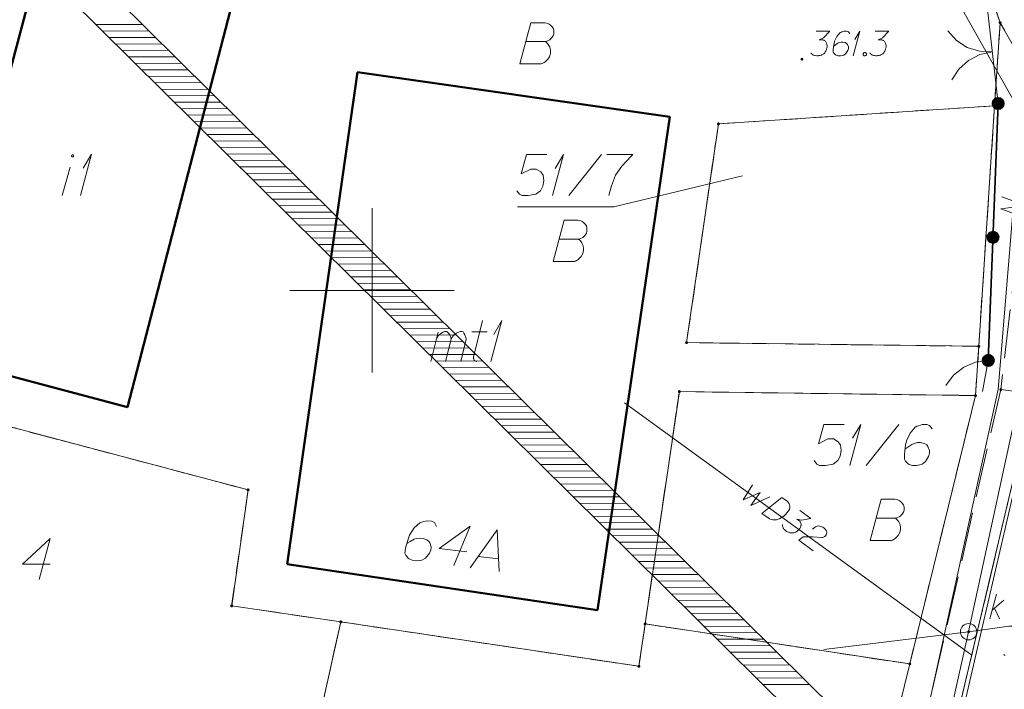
# Model space of a CAD drawing. Header units: metres. Extents: x 5555129 to 5555568, y 5636170 to 5636517.
# Tile 134 of 162: x 5555489 to 5555519, y 5636388 to 5636408. Entities that reach past the tile are written whole.
import ezdxf

# ---------------------------------------------------------------- set-up
doc = ezdxf.new("R2010")
doc.units = ezdxf.units.M
doc.header["$MEASUREMENT"] = 0
for name, pattern in [('03-linia 3 1', [2, 1.5, -0.5]), ('L_0_06', [2, 1.5, -0.5]), ('PRZER1-1', [2, 1, -1]), ('PRZER3-1', [4, 3, -1])]:
    doc.linetypes.add(name, pattern=pattern)
for name, color, linetype, lineweight in [('#digitalizacja', 7, 'Continuous', 18), ('#skartowane', 7, 'Continuous', 18), ('#zakres', 7, 'Continuous', 18)]:
    doc.layers.add(name, color=color, linetype=linetype, lineweight=lineweight)
for name, color, linetype, lineweight, true_color in [('GEPADR', 7, 'Continuous', 18, 0x0a0909), ('GEPADR_O', 7, 'Continuous', 18, 0x0a0909), ('GEPPGD', 7, 'Continuous', 18, 0x008000), ('GESBZO', 7, 'Continuous', 50, 0x0a0909), ('GESBZO_O', 7, 'Continuous', 50, 0x0a0909), ('GESDZI', 7, 'Continuous', 18, 0x0a0909), ('GESDZI_O', 7, 'Continuous', 18, 0x0a0909), ('GESKKL', 7, 'PRZER3-1', 18, 0x008000), ('GESUZY', 7, 'PRZER1-1', 18, 0x008000), ('GESUZY_O', 7, 'PRZER1-1', 18, 0x008000), ('GULENN', 1, 'Continuous', 18, 0xff0000), ('GULENN_O', 1, 'Continuous', 18, 0xff0000)]:
    doc.layers.add(name, color=color, linetype=linetype, lineweight=lineweight, true_color=true_color)

# ---------------------------------------------------------------- blocks, each defined once
blk = doc.blocks.new('EPPGN')
blk.add_hatch(color=0).paths.add_polyline_path([(0, -0.09), (-0.027812, -0.085595), (-0.052901, -0.072812), (-0.072812, -0.052901), (-0.085595, -0.027812), (-0.09, 0), (-0.085595, 0.027812), (-0.072812, 0.052901), (-0.052901, 0.072812), (-0.027812, 0.085595), (0, 0.09), (0.027812, 0.085595), (0.052901, 0.072812), (0.072812, 0.052901), (0.085595, 0.027812), (0.09, 0), (0.085595, -0.027812), (0.072812, -0.052901), (0.052901, -0.072812), (0.027812, -0.085595)])
blk = doc.blocks.new('POINT_1')
blk.add_hatch(color=0).paths.add_polyline_path([(-0.000884, -0.0025), (-0.0025, -0.000884), (-0.0025, 0.000884), (0.000884, 0.0025), (0.0025, 0.000884), (0.0025, -0.000884), (0.000884, -0.0025)])
blk = doc.blocks.new('SLBRA')
at = {"color": 0, "flags": 128}
for points in [[(0, 0), (-0.068148, -0.517638), (-0.267949, -1), (-0.585786, -1.414214), (-1, -1.732051)], [(1, -1.732051), (0.585786, -1.414214), (0.267949, -1), (0.068148, -0.517638), (0, 0)]]:
    blk.add_lwpolyline(points, dxfattribs=at)
blk = doc.blocks.new('*U168')
at = {"layer": 'GEPADR_O', "color": 7, "linetype": 'ByBlock', "lineweight": 18}
blk.add_line((5555503.231, 5636391.905), (5555503.846, 5636391.825), dxfattribs=at)
at = {"layer": 'GEPADR_O', "color": 7, "linetype": 'ByBlock', "lineweight": 18, "flags": 128}
blk.add_lwpolyline([(5555502.988, 5636391.559), (5555503.803, 5636392.714), (5555503.867, 5636391.445)], dxfattribs=at)
blk = doc.blocks.new('*U196')
at = {"layer": 'GESBZO_O', "color": 7, "linetype": 'ByBlock', "lineweight": 18}
blk.add_line((5555490.576, 5636402.894), (5555490.812, 5636403.75), dxfattribs=at)
at = {"layer": 'GESBZO_O', "color": 7, "linetype": 'ByBlock', "lineweight": 18, "flags": 128}
blk.add_lwpolyline([(5555490.922, 5636404.094), (5555490.921, 5636404.098), (5555490.921, 5636404.101), (5555490.92, 5636404.104), (5555490.919, 5636404.107), (5555490.917, 5636404.11), (5555490.916, 5636404.113), (5555490.914, 5636404.115), (5555490.911, 5636404.118), (5555490.909, 5636404.12), (5555490.906, 5636404.121), (5555490.903, 5636404.123), (5555490.9, 5636404.124), (5555490.897, 5636404.125), (5555490.894, 5636404.125), (5555490.891, 5636404.126), (5555490.887, 5636404.125), (5555490.884, 5636404.125), (5555490.881, 5636404.124), (5555490.878, 5636404.123), (5555490.875, 5636404.121), (5555490.872, 5636404.12), (5555490.87, 5636404.118), (5555490.867, 5636404.115), (5555490.865, 5636404.113), (5555490.864, 5636404.11), (5555490.862, 5636404.107), (5555490.861, 5636404.104), (5555490.86, 5636404.101), (5555490.86, 5636404.098), (5555490.86, 5636404.094), (5555490.86, 5636404.091), (5555490.86, 5636404.088), (5555490.861, 5636404.085), (5555490.862, 5636404.082), (5555490.864, 5636404.079), (5555490.865, 5636404.076), (5555490.867, 5636404.074), (5555490.87, 5636404.071), (5555490.872, 5636404.069), (5555490.875, 5636404.067), (5555490.878, 5636404.066), (5555490.881, 5636404.065), (5555490.884, 5636404.064), (5555490.887, 5636404.063), (5555490.891, 5636404.063), (5555490.894, 5636404.063), (5555490.897, 5636404.064), (5555490.9, 5636404.065), (5555490.903, 5636404.066), (5555490.906, 5636404.067), (5555490.909, 5636404.069), (5555490.911, 5636404.071), (5555490.914, 5636404.074), (5555490.916, 5636404.076), (5555490.917, 5636404.079), (5555490.919, 5636404.082), (5555490.92, 5636404.085), (5555490.921, 5636404.088), (5555490.921, 5636404.091), (5555490.922, 5636404.094)], dxfattribs=at)
blk = doc.blocks.new('*U197')
at = {"layer": 'GESBZO_O', "color": 7, "linetype": 'ByBlock', "lineweight": 18}
for q in [(5555491.127, 5636402.894), (5555491.215, 5636403.72)]:
    blk.add_line((5555491.461, 5636404.144), q, dxfattribs=at)
blk = doc.blocks.new('*U198')
at = {"layer": 'GESBZO_O', "color": 7, "linetype": 'ByBlock', "lineweight": 18}
for p, q in [((5555501.785, 5636397.835), (5555502.011, 5636398.731)), ((5555502.237, 5636397.835), (5555502.405, 5636398.514))]:
    blk.add_line(p, q, dxfattribs=at)
at = {"layer": 'GESBZO_O', "color": 7, "linetype": 'ByBlock', "lineweight": 18, "flags": 128}
blk.add_lwpolyline([(5555501.952, 5636398.495), (5555502.001, 5636398.603), (5555502.05, 5636398.662), (5555502.11, 5636398.701), (5555502.169, 5636398.731), (5555502.208, 5636398.75), (5555502.267, 5636398.75), (5555502.287, 5636398.74), (5555502.326, 5636398.701), (5555502.365, 5636398.652), (5555502.395, 5636398.563), (5555502.405, 5636398.514), (5555502.454, 5636398.603), (5555502.513, 5636398.662), (5555502.572, 5636398.701), (5555502.631, 5636398.731), (5555502.68, 5636398.75), (5555502.73, 5636398.75), (5555502.769, 5636398.74), (5555502.798, 5636398.701), (5555502.828, 5636398.652), (5555502.858, 5636398.563), (5555502.867, 5636398.514), (5555502.7, 5636397.835)], dxfattribs=at)
blk = doc.blocks.new('*U199')
at = {"layer": 'GESBZO_O', "color": 7, "linetype": 'ByBlock', "lineweight": 18}
for p, q in [((5555503.084, 5636397.973), (5555503.36, 5636399.085)), ((5555503.035, 5636398.74), (5555503.507, 5636398.74))]:
    blk.add_line(p, q, dxfattribs=at)
at = {"layer": 'GESBZO_O', "color": 7, "linetype": 'ByBlock', "lineweight": 18, "flags": 128}
blk.add_lwpolyline([(5555503.192, 5636397.835), (5555503.179, 5636397.837), (5555503.166, 5636397.842), (5555503.154, 5636397.847), (5555503.142, 5636397.854), (5555503.131, 5636397.862), (5555503.121, 5636397.871), (5555503.112, 5636397.881), (5555503.105, 5636397.892), (5555503.098, 5636397.904), (5555503.093, 5636397.917), (5555503.088, 5636397.929), (5555503.086, 5636397.943), (5555503.084, 5636397.956), (5555503.085, 5636397.969), (5555503.086, 5636397.982)], dxfattribs=at)
blk = doc.blocks.new('*U200')
at = {"layer": 'GESBZO_O', "color": 7, "linetype": 'ByBlock', "lineweight": 18}
for q in [(5555503.615, 5636397.835), (5555503.704, 5636398.662)]:
    blk.add_line((5555503.95, 5636399.085), q, dxfattribs=at)
blk = doc.blocks.new('*U216')
at = {"layer": 'GESDZI_O', "color": 96, "linetype": 'ByBlock', "lineweight": 18}
for q in [(5555505.486, 5636402.888), (5555505.575, 5636403.715)]:
    blk.add_line((5555505.821, 5636404.138), q, dxfattribs=at)
blk = doc.blocks.new('*U218')
at = {"layer": 'GESDZI_O', "color": 96, "linetype": 'ByBlock', "lineweight": 18}
for q in [(5555514.533, 5636394.673), (5555514.621, 5636395.499)]:
    blk.add_line((5555514.867, 5636395.923), q, dxfattribs=at)
blk = doc.blocks.new('*U277')
at = {"layer": '#skartowane', "color": 7, "linetype": 'ByBlock', "lineweight": 18}
for q in [(5555514.64, 5636407.141), (5555514.693, 5636407.637)]:
    blk.add_line((5555514.841, 5636407.891), q, dxfattribs=at)
blk = doc.blocks.new('*U1598')
at = {"layer": '#digitalizacja', "color": 36, "linetype": 'ByBlock', "lineweight": 18, "true_color": 0x803300}
for p, q in [((5555518.795, 5636390.006), (5555518.996, 5636390.756)), ((5555518.866, 5636390.272), (5555519.221, 5636390.567)), ((5555518.937, 5636390.331), (5555519.091, 5636390.006))]:
    blk.add_line(p, q, dxfattribs=at)

msp = doc.modelspace()

# ---------------------------------------------------------------- hatches: boundary and pattern name
at = {"layer": '#digitalizacja', "linetype": 'Continuous', "lineweight": 18}
h = msp.add_hatch(color=7, dxfattribs=at)
edge = h.paths.add_edge_path()
edge.add_arc((5555518.151, 5636389.61), 0.045, 0, 360)
at = {"layer": '#skartowane', "linetype": 'Continuous', "lineweight": 18}
h = msp.add_hatch(color=7, dxfattribs=at)
edge = h.paths.add_edge_path()
edge.add_arc((5555513.08, 5636407.04), 0.045, 0, 360)
at = {"layer": '#skartowane', "linetype": 'Continuous', "lineweight": 35}
h = msp.add_hatch(color=7, dxfattribs=at)
edge = h.paths.add_edge_path()
edge.add_arc((5555519.05, 5636405.69), 0.175, 0, 360)
h = msp.add_hatch(color=7, dxfattribs=at)
edge = h.paths.add_edge_path()
edge.add_arc((5555518.894, 5636401.617), 0.175, 0, 360)
h = msp.add_hatch(color=7, dxfattribs=at)
edge = h.paths.add_edge_path()
edge.add_arc((5555518.75, 5636397.87), 0.175, 0, 360)
at = {"layer": '#skartowane', "linetype": 'Continuous', "lineweight": 18}
h = msp.add_hatch(color=7, dxfattribs=at)
edge = h.paths.add_edge_path()
edge.add_arc((5555519.13, 5636396.98), 0.045, 0, 360)

# ---------------------------------------------------------------- linework, layer by layer
at = {"layer": '#digitalizacja', "color": 36, "linetype": 'Continuous', "lineweight": 18, "true_color": 0x803300}
for p, q in [((5555525.6, 5636424.155), (5555518.151, 5636389.61)), ((5555518.151, 5636389.61), (5555513.751, 5636389.075)), ((5555518.151, 5636389.61), (5555516.078, 5636380.445))]:
    msp.add_line(p, q, dxfattribs=at)
at = {"layer": '#digitalizacja', "color": 5, "linetype": 'Continuous', "lineweight": 18}
for p, q in [((5555521.062, 5636400.568), (5555515.436, 5636376.175)), ((5555507.679, 5636396.583), (5555518.245, 5636388.898))]:
    msp.add_line(p, q, dxfattribs=at)
at = {"layer": '#digitalizacja', "color": 5, "linetype": 'Continuous', "lineweight": 18, "flags": 128}
for points in [[(5555468.916, 5636474.304), (5555508.576, 5636429.685), (5555515.269, 5636413.34), (5555521.42, 5636402.404)], [(5555511.573, 5636394.086), (5555511.295, 5636393.624), (5555511.813, 5636393.853), (5555511.529, 5636393.453), (5555512.106, 5636393.714)], [(5555512.467, 5636393.699), (5555512.63, 5636393.581), (5555512.66, 5636393.551), (5555512.67, 5636393.536), (5555512.687, 5636393.509), (5555512.695, 5636393.489), (5555512.702, 5636393.469), (5555512.709, 5636393.428), (5555512.709, 5636393.399), (5555512.698, 5636393.334), (5555512.622, 5636393.228), (5555512.582, 5636393.184), (5555512.56, 5636393.164), (5555512.538, 5636393.143), (5555512.516, 5636393.123), (5555512.489, 5636393.106), (5555512.459, 5636393.084), (5555512.408, 5636393.055), (5555512.385, 5636393.043), (5555512.308, 5636393.018), (5555512.254, 5636393.014), (5555512.199, 5636393.018), (5555512.142, 5636393.03), (5555512.096, 5636393.048), (5555512.05, 5636393.075), (5555511.864, 5636393.21), (5555512.467, 5636393.699)], [(5555513.012, 5636393.303), (5555513.346, 5636393.06), (5555513.07, 5636393.012), (5555512.927, 5636393.036), (5555513.013, 5636392.973), (5555513.029, 5636392.955), (5555513.035, 5636392.943), (5555513.041, 5636392.931), (5555513.047, 5636392.919), (5555513.055, 5636392.891), (5555513.055, 5636392.87), (5555513.054, 5636392.849), (5555513.048, 5636392.831), (5555513.033, 5636392.79), (5555513.017, 5636392.758), (5555513.007, 5636392.744), (5555512.993, 5636392.725), (5555512.967, 5636392.7), (5555512.949, 5636392.684), (5555512.93, 5636392.668), (5555512.915, 5636392.658), (5555512.903, 5636392.652), (5555512.891, 5636392.645), (5555512.88, 5636392.639), (5555512.86, 5636392.632), (5555512.831, 5636392.623), (5555512.807, 5636392.619), (5555512.79, 5636392.617), (5555512.769, 5636392.618), (5555512.748, 5636392.619), (5555512.722, 5636392.623), (5555512.709, 5636392.625), (5555512.668, 5636392.64), (5555512.636, 5636392.656), (5555512.613, 5636392.665), (5555512.58, 5636392.689), (5555512.545, 5636392.722), (5555512.534, 5636392.737), (5555512.524, 5636392.752), (5555512.513, 5636392.767), (5555512.505, 5636392.787), (5555512.498, 5636392.807), (5555512.488, 5636392.844), (5555512.488, 5636392.873)], [(5555513.398, 5636392.73), (5555513.488, 5636392.803), (5555513.568, 5636392.833), (5555513.628, 5636392.825), (5555513.681, 5636392.808), (5555513.718, 5636392.789), (5555513.742, 5636392.771), (5555513.782, 5636392.735), (5555513.804, 5636392.705), (5555513.814, 5636392.69), (5555513.833, 5636392.655), (5555513.833, 5636392.625), (5555513.829, 5636392.599), (5555513.823, 5636392.581), (5555513.814, 5636392.559), (5555513.797, 5636392.535), (5555513.774, 5636392.514), (5555513.759, 5636392.503), (5555513.736, 5636392.491), (5555513.708, 5636392.483), (5555513.683, 5636392.479), (5555513.4, 5636392.502), (5555513.113, 5636392.499), (5555512.986, 5636392.394), (5555513.421, 5636392.078)]]:
    msp.add_lwpolyline(points, dxfattribs=at)
at = {"layer": '#digitalizacja', "color": 7, "linetype": 'Continuous', "lineweight": 18, "flags": 128}
msp.add_lwpolyline([(5555522.72, 5636389.782), (5555519.389, 5636389.782), (5555518.151, 5636389.61)], dxfattribs=at)
at = {"layer": '#digitalizacja', "color": 36, "linetype": 'Continuous', "lineweight": 18, "true_color": 0x803300, "flags": 128}
msp.add_lwpolyline([(5555519.266, 5636388.885), (5555519.236, 5636388.909), (5555519.218, 5636388.933)], dxfattribs=at)
at = {"layer": '#digitalizacja', "color": 36, "linetype": 'Continuous', "lineweight": 18, "true_color": 0x803300}
msp.add_circle((5555518.151, 5636389.61), 0.25, dxfattribs=at)
at = {"layer": '#skartowane', "color": 7, "linetype": 'Continuous', "lineweight": 18}
for p, q in [((5555519.05, 5636405.69), (5555518.7, 5636408.83)), ((5555518.57, 5636396.92), (5555518.75, 5636397.87))]:
    msp.add_line(p, q, dxfattribs=at)
at = {"layer": '#skartowane', "color": 7, "linetype": 'Continuous', "lineweight": 35}
msp.add_line((5555518.75, 5636397.87), (5555519.05, 5636405.69), dxfattribs=at)
at = {"layer": '#skartowane', "color": 7, "linetype": '03-linia 3 1', "lineweight": 18}
msp.add_line((5555517.05, 5636387.87), (5555519.13, 5636396.98), dxfattribs=at)
at = {"layer": '#skartowane', "color": 7, "linetype": 'L_0_06', "lineweight": 18, "flags": 128}
msp.add_lwpolyline([(5555523.62, 5636400.34), (5555522.93, 5636399.83), (5555521.94, 5636396.63), (5555519.13, 5636396.98), (5555520.4, 5636407.92), (5555519.76, 5636408.76), (5555518.17, 5636415.97), (5555516.69, 5636419.92), (5555513.22, 5636426.28), (5555507.7, 5636431.28), (5555495.03, 5636442.55), (5555497.55, 5636445.67), (5555510.37, 5636434.83), (5555515.51, 5636430.51), (5555517.4, 5636429.99), (5555519.91, 5636429.73), (5555521.33, 5636430.42), (5555525.04, 5636427.93), (5555526.54, 5636426.97), (5555528.86, 5636426.67), (5555531.07, 5636426.79), (5555533.23, 5636427.66), (5555535.2, 5636426.14), (5555526.67, 5636409.15), (5555526.12, 5636407.57), (5555526.26, 5636407.12), (5555523.62, 5636400.34)], close=True, dxfattribs=at)
at = {"layer": '#skartowane', "color": 7, "linetype": 'Continuous', "lineweight": 18, "flags": 128}
for points in [[(5555513.518, 5636407.891), (5555513.932, 5636407.891), (5555513.737, 5636407.69), (5555513.607, 5636407.625), (5555513.713, 5636407.625), (5555513.737, 5636407.619), (5555513.748, 5636407.613), (5555513.76, 5636407.607), (5555513.772, 5636407.601), (5555513.796, 5636407.584), (5555513.808, 5636407.566), (5555513.819, 5636407.548), (5555513.825, 5636407.53), (5555513.837, 5636407.489), (5555513.843, 5636407.454), (5555513.843, 5636407.436), (5555513.843, 5636407.412), (5555513.837, 5636407.377), (5555513.831, 5636407.353), (5555513.825, 5636407.33), (5555513.819, 5636407.312), (5555513.813, 5636407.3), (5555513.808, 5636407.288), (5555513.802, 5636407.276), (5555513.79, 5636407.259), (5555513.772, 5636407.235), (5555513.754, 5636407.217), (5555513.743, 5636407.206), (5555513.725, 5636407.194), (5555513.707, 5636407.182), (5555513.684, 5636407.17), (5555513.672, 5636407.164), (5555513.63, 5636407.152), (5555513.595, 5636407.147), (5555513.571, 5636407.141), (5555513.53, 5636407.141), (5555513.483, 5636407.147), (5555513.465, 5636407.152), (5555513.447, 5636407.158), (5555513.43, 5636407.164), (5555513.412, 5636407.176), (5555513.394, 5636407.188), (5555513.365, 5636407.211), (5555513.347, 5636407.235)], [(5555514.54, 5636407.808), (5555514.493, 5636407.873), (5555514.439, 5636407.891), (5555514.357, 5636407.891), (5555514.298, 5636407.867), (5555514.262, 5636407.855), (5555514.233, 5636407.837), (5555514.138, 5636407.731), (5555514.073, 5636407.589), (5555514.056, 5636407.513), (5555514.032, 5636407.341), (5555514.032, 5636407.253), (5555514.056, 5636407.217), (5555514.103, 5636407.17), (5555514.121, 5636407.158), (5555514.18, 5636407.141), (5555514.256, 5636407.141), (5555514.315, 5636407.152), (5555514.357, 5636407.164), (5555514.416, 5636407.211), (5555514.475, 5636407.306), (5555514.493, 5636407.365), (5555514.493, 5636407.412), (5555514.463, 5636407.489), (5555514.439, 5636407.519), (5555514.398, 5636407.542), (5555514.327, 5636407.56), (5555514.274, 5636407.56), (5555514.209, 5636407.542), (5555514.168, 5636407.525), (5555514.097, 5636407.477), (5555514.061, 5636407.448), (5555514.044, 5636407.43)], [(5555515.313, 5636407.891), (5555515.727, 5636407.891), (5555515.532, 5636407.69), (5555515.402, 5636407.625), (5555515.508, 5636407.625), (5555515.532, 5636407.619), (5555515.544, 5636407.613), (5555515.555, 5636407.607), (5555515.567, 5636407.601), (5555515.591, 5636407.584), (5555515.603, 5636407.566), (5555515.614, 5636407.548), (5555515.62, 5636407.53), (5555515.632, 5636407.489), (5555515.638, 5636407.454), (5555515.638, 5636407.436), (5555515.638, 5636407.412), (5555515.632, 5636407.377), (5555515.626, 5636407.353), (5555515.62, 5636407.33), (5555515.614, 5636407.312), (5555515.609, 5636407.3), (5555515.603, 5636407.288), (5555515.597, 5636407.276), (5555515.585, 5636407.259), (5555515.567, 5636407.235), (5555515.55, 5636407.217), (5555515.538, 5636407.206), (5555515.52, 5636407.194), (5555515.502, 5636407.182), (5555515.479, 5636407.17), (5555515.467, 5636407.164), (5555515.425, 5636407.152), (5555515.39, 5636407.147), (5555515.366, 5636407.141), (5555515.325, 5636407.141), (5555515.278, 5636407.147), (5555515.26, 5636407.152), (5555515.242, 5636407.158), (5555515.225, 5636407.164), (5555515.207, 5636407.176), (5555515.189, 5636407.188), (5555515.16, 5636407.211), (5555515.142, 5636407.235)], [(5555514.977, 5636407.241), (5555515.006, 5636407.241), (5555515.024, 5636407.229), (5555515.042, 5636407.206), (5555515.042, 5636407.176), (5555515.024, 5636407.152), (5555515.006, 5636407.141), (5555514.977, 5636407.141), (5555514.959, 5636407.152), (5555514.941, 5636407.176), (5555514.941, 5636407.206), (5555514.959, 5636407.229), (5555514.977, 5636407.241)]]:
    msp.add_lwpolyline(points, dxfattribs=at)
at = {"layer": '#skartowane', "color": 7, "flags": 128}
msp.add_lwpolyline([(5555517.458, 5636397.108), (5555517.694, 5636397.421), (5555518.002, 5636397.662), (5555518.362, 5636397.815), (5555518.75, 5636397.87)], dxfattribs=at)
at = {"layer": '#skartowane', "color": 7, "linetype": 'Continuous', "lineweight": 35}
for centre in [(5555519.05, 5636405.69), (5555518.894, 5636401.617), (5555518.75, 5636397.87)]:
    msp.add_circle(centre, 0.175, dxfattribs=at)
at = {"layer": '#zakres', "color": 134, "linetype": 'Continuous', "lineweight": 18}
for p, q in [((5555484.202, 5636416.82), (5555514.552, 5636386.785)), ((5555483.498, 5636416.11), (5555513.848, 5636386.075)), ((5555491.608, 5636408.091), (5555493.008, 5636408.098)), ((5555491.807, 5636407.894), (5555493.207, 5636407.901)), ((5555492.006, 5636407.697), (5555493.406, 5636407.704)), ((5555492.205, 5636407.5), (5555493.605, 5636407.507)), ((5555492.404, 5636407.303), (5555493.804, 5636407.31)), ((5555492.603, 5636407.106), (5555494.003, 5636407.113)), ((5555492.802, 5636406.909), (5555494.202, 5636406.916)), ((5555493.002, 5636406.712), (5555494.401, 5636406.719)), ((5555493.201, 5636406.515), (5555494.601, 5636406.522)), ((5555493.4, 5636406.318), (5555494.8, 5636406.325)), ((5555493.599, 5636406.121), (5555494.999, 5636406.129)), ((5555493.798, 5636405.924), (5555495.198, 5636405.932)), ((5555493.997, 5636405.727), (5555495.397, 5636405.735)), ((5555494.196, 5636405.53), (5555495.596, 5636405.538)), ((5555494.395, 5636405.333), (5555495.795, 5636405.341)), ((5555494.594, 5636405.136), (5555495.994, 5636405.144)), ((5555494.793, 5636404.94), (5555496.193, 5636404.947)), ((5555494.992, 5636404.743), (5555496.392, 5636404.75)), ((5555495.191, 5636404.546), (5555496.591, 5636404.553)), ((5555495.39, 5636404.349), (5555496.79, 5636404.356)), ((5555495.589, 5636404.152), (5555496.989, 5636404.159)), ((5555495.788, 5636403.955), (5555497.188, 5636403.962)), ((5555495.987, 5636403.758), (5555497.387, 5636403.765)), ((5555496.186, 5636403.561), (5555497.586, 5636403.568)), ((5555496.385, 5636403.364), (5555497.785, 5636403.371)), ((5555496.584, 5636403.167), (5555497.984, 5636403.174)), ((5555496.783, 5636402.97), (5555498.183, 5636402.977)), ((5555496.982, 5636402.773), (5555498.382, 5636402.78)), ((5555497.181, 5636402.576), (5555498.581, 5636402.583)), ((5555497.38, 5636402.379), (5555498.78, 5636402.386)), ((5555497.579, 5636402.182), (5555498.979, 5636402.189)), ((5555497.778, 5636401.985), (5555499.178, 5636401.993)), ((5555497.977, 5636401.788), (5555499.377, 5636401.796)), ((5555498.176, 5636401.591), (5555499.576, 5636401.599)), ((5555498.375, 5636401.394), (5555499.775, 5636401.402)), ((5555498.574, 5636401.197), (5555499.974, 5636401.205)), ((5555498.773, 5636401), (5555500.173, 5636401.008)), ((5555498.972, 5636400.803), (5555500.372, 5636400.811)), ((5555499.171, 5636400.607), (5555500.571, 5636400.614)), ((5555499.37, 5636400.41), (5555500.77, 5636400.417)), ((5555499.569, 5636400.213), (5555500.969, 5636400.22)), ((5555499.768, 5636400.016), (5555501.168, 5636400.023)), ((5555499.967, 5636399.819), (5555501.367, 5636399.826)), ((5555500.166, 5636399.622), (5555501.566, 5636399.629)), ((5555500.365, 5636399.425), (5555501.765, 5636399.432)), ((5555500.564, 5636399.228), (5555501.964, 5636399.235)), ((5555500.763, 5636399.031), (5555502.163, 5636399.038)), ((5555500.962, 5636398.834), (5555502.362, 5636398.841)), ((5555501.161, 5636398.637), (5555502.561, 5636398.644)), ((5555501.36, 5636398.44), (5555502.76, 5636398.447)), ((5555501.559, 5636398.243), (5555502.959, 5636398.25)), ((5555501.758, 5636398.046), (5555503.158, 5636398.053)), ((5555501.957, 5636397.849), (5555503.357, 5636397.856)), ((5555502.156, 5636397.652), (5555503.556, 5636397.66)), ((5555502.355, 5636397.455), (5555503.755, 5636397.463)), ((5555502.554, 5636397.258), (5555503.954, 5636397.266)), ((5555502.753, 5636397.061), (5555504.153, 5636397.069)), ((5555502.953, 5636396.864), (5555504.352, 5636396.872)), ((5555503.152, 5636396.667), (5555504.552, 5636396.675)), ((5555503.351, 5636396.47), (5555504.751, 5636396.478)), ((5555503.55, 5636396.274), (5555504.95, 5636396.281)), ((5555503.749, 5636396.077), (5555505.149, 5636396.084)), ((5555503.948, 5636395.88), (5555505.348, 5636395.887)), ((5555504.147, 5636395.683), (5555505.547, 5636395.69)), ((5555504.346, 5636395.486), (5555505.746, 5636395.493)), ((5555504.545, 5636395.289), (5555505.945, 5636395.296)), ((5555504.744, 5636395.092), (5555506.144, 5636395.099)), ((5555504.943, 5636394.895), (5555506.343, 5636394.902)), ((5555505.142, 5636394.698), (5555506.542, 5636394.705)), ((5555505.341, 5636394.501), (5555506.741, 5636394.508)), ((5555505.54, 5636394.304), (5555506.94, 5636394.311)), ((5555505.739, 5636394.107), (5555507.139, 5636394.114)), ((5555505.938, 5636393.91), (5555507.338, 5636393.917)), ((5555506.137, 5636393.713), (5555507.537, 5636393.72)), ((5555506.336, 5636393.516), (5555507.736, 5636393.523)), ((5555506.535, 5636393.319), (5555507.935, 5636393.327)), ((5555506.734, 5636393.122), (5555508.134, 5636393.13)), ((5555506.933, 5636392.925), (5555508.333, 5636392.933)), ((5555507.132, 5636392.728), (5555508.532, 5636392.736)), ((5555507.331, 5636392.531), (5555508.731, 5636392.539)), ((5555507.53, 5636392.334), (5555508.93, 5636392.342)), ((5555507.729, 5636392.137), (5555509.129, 5636392.145)), ((5555507.928, 5636391.941), (5555509.328, 5636391.948)), ((5555508.127, 5636391.744), (5555509.527, 5636391.751)), ((5555508.326, 5636391.547), (5555509.726, 5636391.554)), ((5555508.525, 5636391.35), (5555509.925, 5636391.357)), ((5555508.724, 5636391.153), (5555510.124, 5636391.16)), ((5555508.923, 5636390.956), (5555510.323, 5636390.963)), ((5555509.122, 5636390.759), (5555510.522, 5636390.766)), ((5555509.321, 5636390.562), (5555510.721, 5636390.569)), ((5555509.52, 5636390.365), (5555510.92, 5636390.372)), ((5555509.719, 5636390.168), (5555511.119, 5636390.175)), ((5555509.918, 5636389.971), (5555511.318, 5636389.978)), ((5555510.117, 5636389.774), (5555511.517, 5636389.781)), ((5555510.316, 5636389.577), (5555511.716, 5636389.584)), ((5555510.515, 5636389.38), (5555511.915, 5636389.387)), ((5555510.714, 5636389.183), (5555512.114, 5636389.19)), ((5555510.913, 5636388.986), (5555512.313, 5636388.994)), ((5555511.112, 5636388.789), (5555512.512, 5636388.797)), ((5555511.311, 5636388.592), (5555512.711, 5636388.6)), ((5555511.51, 5636388.395), (5555512.91, 5636388.403)), ((5555511.709, 5636388.198), (5555513.109, 5636388.206)), ((5555511.908, 5636388.001), (5555513.308, 5636388.009))]:
    msp.add_line(p, q, dxfattribs=at)
at = {"color": 7, "linetype": 'Continuous', "lineweight": 18, "flags": 128}
for points in [[(5555500, 5636397.5), (5555500, 5636402.5)], [(5555497.5, 5636400), (5555502.5, 5636400)]]:
    msp.add_lwpolyline(points, dxfattribs=at)
at = {"layer": 'GEPADR_O', "color": 7, "linetype": 'Continuous', "lineweight": 18, "flags": 128}
for points in [[(5555501.96, 5636392.814), (5555501.896, 5636392.931), (5555501.812, 5636392.972), (5555501.675, 5636392.99), (5555501.573, 5636392.963), (5555501.512, 5636392.951), (5555501.459, 5636392.928), (5555501.28, 5636392.773), (5555501.142, 5636392.553), (5555501.097, 5636392.43), (5555501.021, 5636392.152), (5555501.002, 5636392.005), (5555501.033, 5636391.942), (5555501.101, 5636391.853), (5555501.128, 5636391.83), (5555501.222, 5636391.788), (5555501.349, 5636391.772), (5555501.449, 5636391.779), (5555501.52, 5636391.789), (5555501.627, 5636391.855), (5555501.745, 5636391.998), (5555501.787, 5636392.092), (5555501.797, 5636392.17), (5555501.765, 5636392.303), (5555501.732, 5636392.357), (5555501.669, 5636392.405), (5555501.556, 5636392.45), (5555501.468, 5636392.461), (5555501.357, 5636392.445), (5555501.285, 5636392.425), (5555501.157, 5636392.362), (5555501.092, 5636392.321), (5555501.059, 5636392.296)], [(5555502.882, 5636392.039), (5555502.042, 5636392.148), (5555502.983, 5636392.82), (5555502.49, 5636391.624)]]:
    msp.add_lwpolyline(points, dxfattribs=at)
at = {"layer": 'GESBZO', "color": 7, "linetype": 'Continuous', "lineweight": 50, "flags": 128}
for points in [[(5555490.02, 5636410.56), (5555495.83, 5636409.06), (5555492.56, 5636396.45), (5555486.68, 5636398.01), (5555490.02, 5636410.56)], [(5555497.42, 5636391.67), (5555506.86, 5636390.27), (5555509.06, 5636405.28), (5555499.56, 5636406.64), (5555497.42, 5636391.67)]]:
    msp.add_lwpolyline(points, close=True, dxfattribs=at)
at = {"layer": 'GESDZI', "color": 96, "linetype": 'Continuous', "lineweight": 18, "flags": 128}
for points in [[(5555472.46, 5636456.89), (5555470.67, 5636460.65), (5555473.057, 5636465.855), (5555487.598, 5636456.8), (5555501.678, 5636446.425), (5555513.2, 5636436.9), (5555527.3, 5636407.24), (5555525.52, 5636402.57), (5555521.72, 5636403.58), (5555519.11, 5636408.15), (5555517.98, 5636411.55), (5555516.52, 5636415.95), (5555512.96, 5636426.69), (5555495.36, 5636441.79), (5555487.39, 5636447.84), (5555472.46, 5636456.89)], [(5555513.98, 5636411.45), (5555517.98, 5636411.55), (5555519.11, 5636408.15), (5555518.94, 5636405.62), (5555510.54, 5636405.07), (5555509.57, 5636398.41), (5555518.46, 5636398.3), (5555518.36, 5636396.8), (5555509.35, 5636396.92), (5555508.31, 5636389.85), (5555508.12, 5636388.56), (5555499.05, 5636389.91), (5555495.73, 5636390.4), (5555496.23, 5636393.93), (5555484.75, 5636396.97), (5555488.92, 5636412.93), (5555496.33, 5636410.99), (5555513.98, 5636411.45)], [(5555518.94, 5636405.62), (5555518.46, 5636398.3), (5555509.57, 5636398.41), (5555510.54, 5636405.07), (5555518.94, 5636405.62)], [(5555516.955, 5636373.686), (5555520.763, 5636373.686), (5555523.637, 5636387.268), (5555525.52, 5636402.57), (5555521.72, 5636403.58), (5555514.77, 5636374.216), (5555516.955, 5636373.686)], [(5555518.36, 5636396.8), (5555516.36, 5636388.63), (5555508.31, 5636389.85), (5555509.35, 5636396.92), (5555518.36, 5636396.8)], [(5555508.31, 5636389.85), (5555516.36, 5636388.63), (5555512.95, 5636374.74), (5555496.67, 5636379.22), (5555499.05, 5636389.91), (5555508.12, 5636388.56), (5555508.31, 5636389.85)]]:
    msp.add_lwpolyline(points, close=True, dxfattribs=at)
for points in [[(5555512.642, 5636373.686), (5555512.95, 5636374.74), (5555516.36, 5636388.63), (5555518.36, 5636396.8), (5555518.46, 5636398.3), (5555518.94, 5636405.62), (5555519.11, 5636408.15)], [(5555519.11, 5636408.15), (5555521.72, 5636403.58), (5555514.77, 5636374.216), (5555514.684, 5636373.686)], [(5555483.807, 5636393.359), (5555484.75, 5636396.97), (5555496.23, 5636393.93), (5555495.73, 5636390.4), (5555499.05, 5636389.91)], [(5555499.05, 5636389.91), (5555496.67, 5636379.22), (5555489.997, 5636380.978)]]:
    msp.add_lwpolyline(points, dxfattribs=at)
at = {"layer": 'GESDZI_O', "color": 96, "linetype": 'Continuous', "lineweight": 18}
for p, q in [((5555505.988, 5636402.888), (5555506.982, 5636404.138)), ((5555515.034, 5636394.673), (5555516.028, 5636395.923))]:
    msp.add_line(p, q, dxfattribs=at)
at = {"layer": 'GESDZI_O', "color": 96, "linetype": 'Continuous', "lineweight": 18, "flags": 128}
for points in [[(5555505.319, 5636404.138), (5555504.699, 5636404.138), (5555504.541, 5636403.548), (5555504.827, 5636403.695), (5555504.994, 5636403.695), (5555505.132, 5636403.607), (5555505.211, 5636403.509), (5555505.23, 5636403.341), (5555505.201, 5636403.174), (5555505.122, 5636403.036), (5555504.984, 5636402.928), (5555504.748, 5636402.888), (5555504.571, 5636402.888), (5555504.482, 5636402.928), (5555504.404, 5636403.036)], [(5555507.149, 5636404.138), (5555507.937, 5636404.138), (5555507.888, 5636404.089), (5555507.602, 5636403.784), (5555507.405, 5636403.509), (5555507.287, 5636403.184), (5555507.208, 5636402.888)], [(5555514.365, 5636395.923), (5555513.745, 5636395.923), (5555513.588, 5636395.332), (5555513.873, 5636395.48), (5555514.04, 5636395.48), (5555514.178, 5636395.391), (5555514.257, 5636395.293), (5555514.277, 5636395.125), (5555514.247, 5636394.958), (5555514.168, 5636394.82), (5555514.031, 5636394.712), (5555513.794, 5636394.673), (5555513.617, 5636394.673), (5555513.529, 5636394.712), (5555513.45, 5636394.82)], [(5555517.042, 5636395.785), (5555516.963, 5636395.893), (5555516.875, 5636395.923), (5555516.737, 5636395.923), (5555516.639, 5636395.883), (5555516.58, 5636395.864), (5555516.53, 5636395.834), (5555516.373, 5636395.657), (5555516.265, 5636395.421), (5555516.235, 5636395.293), (5555516.196, 5636395.007), (5555516.196, 5636394.86), (5555516.235, 5636394.801), (5555516.314, 5636394.722), (5555516.343, 5636394.702), (5555516.442, 5636394.673), (5555516.57, 5636394.673), (5555516.668, 5636394.692), (5555516.737, 5636394.712), (5555516.836, 5636394.791), (5555516.934, 5636394.948), (5555516.963, 5636395.047), (5555516.963, 5636395.125), (5555516.914, 5636395.253), (5555516.875, 5636395.303), (5555516.806, 5636395.342), (5555516.688, 5636395.372), (5555516.599, 5636395.372), (5555516.491, 5636395.342), (5555516.422, 5636395.313), (5555516.304, 5636395.234), (5555516.245, 5636395.185), (5555516.215, 5636395.155)], [(5555490.211, 5636391.663), (5555489.364, 5636391.663), (5555490.211, 5636392.45), (5555489.876, 5636391.2)]]:
    msp.add_lwpolyline(points, dxfattribs=at)
at = {"layer": 'GESDZI_O', "color": 7, "linetype": 'Continuous', "lineweight": 18, "flags": 128}
msp.add_lwpolyline([(5555504.422, 5636402.547), (5555507.353, 5636402.547), (5555511.268, 5636403.489)], dxfattribs=at)
at = {"layer": 'GESKKL', "color": 96, "linetype": 'PRZER3-1', "lineweight": 18, "ltscale": 0.5, "true_color": 0x008000}
msp.add_lwpolyline([(5555516.955, 5636373.686), (5555520.763, 5636373.686), (5555523.637, 5636387.268), (5555525.52, 5636402.57), (5555521.72, 5636403.58), (5555514.77, 5636374.216), (5555516.955, 5636373.686)], close=True, dxfattribs=at)
at = {"layer": 'GESUZY', "color": 96, "linetype": 'PRZER1-1', "lineweight": 18, "ltscale": 0.5, "true_color": 0x008000}
for points in [[(5555472.46, 5636456.89), (5555487.39, 5636447.84), (5555495.36, 5636441.79), (5555512.96, 5636426.69), (5555516.52, 5636415.95), (5555517.98, 5636411.55), (5555519.11, 5636408.15), (5555521.72, 5636403.58), (5555525.52, 5636402.57), (5555527.3, 5636407.24), (5555513.2, 5636436.9), (5555501.678, 5636446.425), (5555487.598, 5636456.8), (5555473.057, 5636465.855), (5555470.67, 5636460.65), (5555472.46, 5636456.89)], [(5555519.11, 5636408.15), (5555517.98, 5636411.55), (5555513.98, 5636411.45), (5555496.33, 5636410.99), (5555488.92, 5636412.93), (5555484.75, 5636396.97), (5555496.23, 5636393.93), (5555495.73, 5636390.4), (5555499.05, 5636389.91), (5555508.12, 5636388.56), (5555508.31, 5636389.85), (5555509.35, 5636396.92), (5555518.36, 5636396.8), (5555518.46, 5636398.3), (5555509.57, 5636398.41), (5555510.54, 5636405.07), (5555518.94, 5636405.62), (5555519.11, 5636408.15)], [(5555518.46, 5636398.3), (5555518.94, 5636405.62), (5555510.54, 5636405.07), (5555509.57, 5636398.41), (5555518.46, 5636398.3)], [(5555516.955, 5636373.686), (5555520.763, 5636373.686), (5555523.637, 5636387.268), (5555525.52, 5636402.57), (5555521.72, 5636403.58), (5555514.77, 5636374.216), (5555516.955, 5636373.686)], [(5555508.31, 5636389.85), (5555516.36, 5636388.63), (5555518.36, 5636396.8), (5555509.35, 5636396.92), (5555508.31, 5636389.85)], [(5555499.05, 5636389.91), (5555496.67, 5636379.22), (5555512.95, 5636374.74), (5555516.36, 5636388.63), (5555508.31, 5636389.85), (5555508.12, 5636388.56), (5555499.05, 5636389.91)]]:
    msp.add_lwpolyline(points, close=True, dxfattribs=at)
for points in [[(5555519.11, 5636408.15), (5555518.94, 5636405.62), (5555518.46, 5636398.3), (5555518.36, 5636396.8), (5555516.36, 5636388.63), (5555512.95, 5636374.74), (5555512.642, 5636373.686)], [(5555514.684, 5636373.686), (5555514.77, 5636374.216), (5555521.72, 5636403.58), (5555519.11, 5636408.15)], [(5555489.997, 5636380.978), (5555496.67, 5636379.22), (5555499.05, 5636389.91), (5555495.73, 5636390.4), (5555496.23, 5636393.93), (5555484.75, 5636396.97)]]:
    msp.add_lwpolyline(points, dxfattribs=at)
at = {"layer": 'GESUZY_O', "color": 96, "linetype": 'Continuous', "lineweight": 18, "true_color": 0x008000, "flags": 128}
for points in [[(5555504.688, 5636407.577), (5555505.278, 5636407.577), (5555505.318, 5636407.587), (5555505.406, 5636407.626), (5555505.475, 5636407.695), (5555505.514, 5636407.754), (5555505.534, 5636407.813), (5555505.534, 5636407.843), (5555505.534, 5636407.882), (5555505.534, 5636407.912), (5555505.514, 5636407.981), (5555505.475, 5636408.03), (5555505.416, 5636408.089), (5555505.386, 5636408.109), (5555505.347, 5636408.128), (5555505.318, 5636408.138), (5555505.259, 5636408.148), (5555504.835, 5636408.148), (5555504.501, 5636406.898), (5555505.15, 5636406.898), (5555505.18, 5636406.908), (5555505.239, 5636406.937), (5555505.268, 5636406.957), (5555505.357, 5636407.046), (5555505.396, 5636407.115), (5555505.406, 5636407.144), (5555505.426, 5636407.223), (5555505.426, 5636407.302), (5555505.416, 5636407.361), (5555505.406, 5636407.4), (5555505.377, 5636407.459), (5555505.337, 5636407.518), (5555505.318, 5636407.538), (5555505.278, 5636407.577)], [(5555505.694, 5636401.564), (5555506.284, 5636401.564), (5555506.324, 5636401.574), (5555506.412, 5636401.613), (5555506.481, 5636401.682), (5555506.521, 5636401.741), (5555506.54, 5636401.8), (5555506.54, 5636401.83), (5555506.54, 5636401.869), (5555506.54, 5636401.899), (5555506.521, 5636401.968), (5555506.481, 5636402.017), (5555506.422, 5636402.076), (5555506.393, 5636402.096), (5555506.353, 5636402.115), (5555506.324, 5636402.125), (5555506.265, 5636402.135), (5555505.841, 5636402.135), (5555505.507, 5636400.885), (5555506.156, 5636400.885), (5555506.186, 5636400.895), (5555506.245, 5636400.924), (5555506.274, 5636400.944), (5555506.363, 5636401.033), (5555506.403, 5636401.102), (5555506.412, 5636401.131), (5555506.432, 5636401.21), (5555506.432, 5636401.289), (5555506.422, 5636401.348), (5555506.412, 5636401.387), (5555506.383, 5636401.446), (5555506.343, 5636401.505), (5555506.324, 5636401.525), (5555506.284, 5636401.564)], [(5555515.339, 5636393.071), (5555515.93, 5636393.071), (5555515.969, 5636393.081), (5555516.058, 5636393.12), (5555516.127, 5636393.189), (5555516.166, 5636393.248), (5555516.186, 5636393.307), (5555516.186, 5636393.337), (5555516.186, 5636393.376), (5555516.186, 5636393.406), (5555516.166, 5636393.474), (5555516.127, 5636393.524), (5555516.068, 5636393.583), (5555516.038, 5636393.602), (5555515.999, 5636393.622), (5555515.969, 5636393.632), (5555515.91, 5636393.642), (5555515.487, 5636393.642), (5555515.152, 5636392.392), (5555515.802, 5636392.392), (5555515.831, 5636392.402), (5555515.89, 5636392.431), (5555515.92, 5636392.451), (5555516.009, 5636392.539), (5555516.048, 5636392.608), (5555516.058, 5636392.638), (5555516.077, 5636392.717), (5555516.077, 5636392.795), (5555516.068, 5636392.854), (5555516.058, 5636392.894), (5555516.028, 5636392.953), (5555515.989, 5636393.012), (5555515.969, 5636393.032), (5555515.93, 5636393.071)]]:
    msp.add_lwpolyline(points, dxfattribs=at)
at = {"layer": 'GULENN', "color": 1, "linetype": 'Continuous', "lineweight": 18, "true_color": 0xff0000, "flags": 128}
msp.add_lwpolyline([(5555511.04, 5636427.42), (5555511.17, 5636427.6), (5555512.37, 5636428.17), (5555514.1, 5636425.76), (5555517.61, 5636417.4), (5555519.9, 5636407.28), (5555519.05, 5636396.98), (5555515.08, 5636378.92), (5555513.634, 5636373.686)], dxfattribs=at)
at = {"layer": 'GULENN_O', "color": 1, "linetype": 'Continuous', "lineweight": 18, "flags": 128}
msp.add_lwpolyline([(5555519.865, 5636402.218), (5555519.134, 5636402.481), (5555519.895, 5636402.583), (5555519.165, 5636402.846)], dxfattribs=at)

# ---------------------------------------------------------------- block references
at = {"layer": '#digitalizacja', "color": 36, "linetype": 'Continuous', "lineweight": 18, "true_color": 0x803300}
msp.add_blockref('*U1598', (0, 0), dxfattribs=at)
at = {"layer": '#skartowane', "color": 7, "lineweight": 18, "xscale": 0.75, "yscale": 0.75, "zscale": 0.75, "rotation": 274.6687480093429}
msp.add_blockref('SLBRA', (5555518.875, 5636407.26), dxfattribs=at)
at = {"layer": '#skartowane', "color": 7, "linetype": 'Continuous', "lineweight": 18}
msp.add_blockref('*U277', (0, 0), dxfattribs=at)
at = {"layer": 'GEPADR', "color": 7, "lineweight": 18, "rotation": 90}
msp.add_blockref('POINT_1', (5555502.518, 5636391.62), dxfattribs=at)
at = {"layer": 'GEPADR_O', "color": 7, "linetype": 'Continuous', "lineweight": 18}
msp.add_blockref('*U168', (0, 0), dxfattribs=at)
at = {"layer": 'GEPPGD', "color": 96, "lineweight": 18, "true_color": 0x008000, "xscale": 0.5, "yscale": 0.5, "zscale": 0.5, "rotation": 90}
for p in [(5555519.11, 5636408.15), (5555518.94, 5636405.62), (5555510.54, 5636405.07), (5555509.57, 5636398.41), (5555518.46, 5636398.3), (5555509.35, 5636396.92), (5555518.36, 5636396.8), (5555496.23, 5636393.93), (5555495.73, 5636390.4), (5555499.05, 5636389.91), (5555508.31, 5636389.85), (5555508.12, 5636388.56), (5555516.36, 5636388.63)]:
    msp.add_blockref('EPPGN', p, dxfattribs=at)
at = {"layer": 'GESBZO_O', "color": 7, "linetype": 'Continuous', "lineweight": 18}
for name in ['*U196', '*U197', '*U199', '*U200', '*U198']:
    msp.add_blockref(name, (0, 0), dxfattribs=at)
at = {"layer": 'GESDZI_O', "color": 96, "linetype": 'Continuous', "lineweight": 18}
for name in ['*U216', '*U218']:
    msp.add_blockref(name, (0, 0), dxfattribs=at)

doc.saveas('drawing.dxf')
